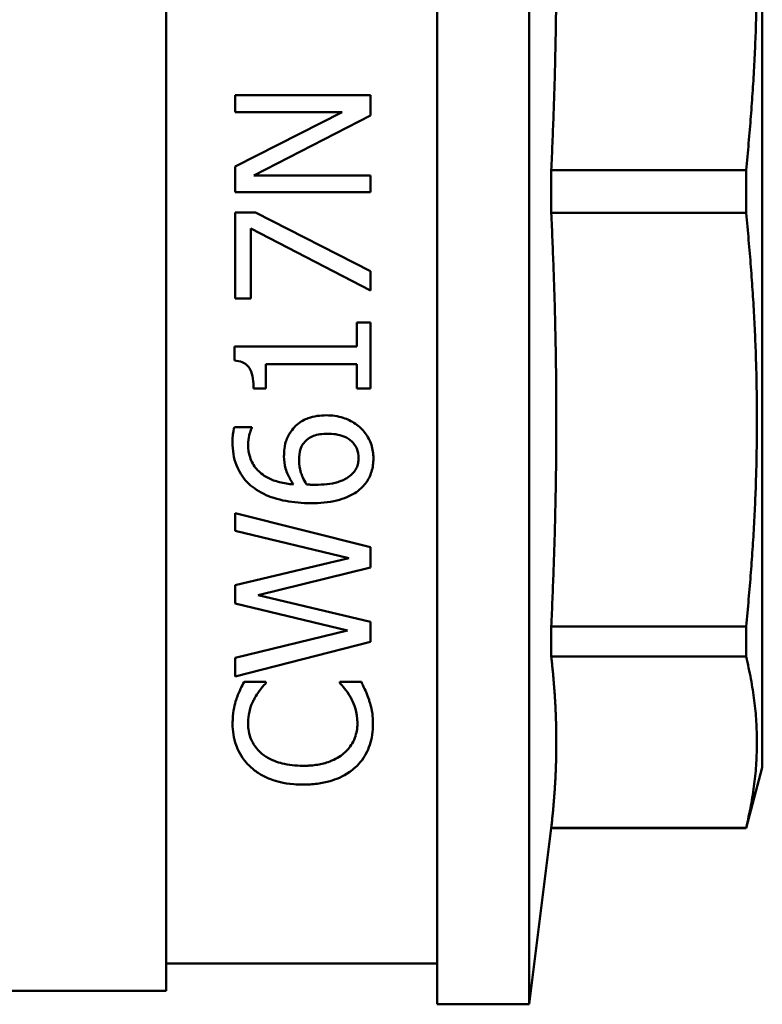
# Model space of a CAD drawing. Header units: millimetres. Extents: x 37 to 189, y 82 to 248.
# Tile 20 of 27: x 71 to 85, y 195 to 214. Entities that reach past the tile are written whole.
import ezdxf

# ---------------------------------------------------------------- set-up
doc = ezdxf.new("R2010")
doc.units = ezdxf.units.MM
doc.layers.add('Видимый контур (ГОСТ)', color=7, linetype='Continuous', lineweight=50)

msp = doc.modelspace()

# ---------------------------------------------------------------- linework, layer by layer
at = {"layer": 'Видимый контур (ГОСТ)'}
for p, q in [((78.582, 225.362), (78.582, 195.362)), ((80.282, 225.362), (80.282, 195.362)), ((73.582, 225.112), (73.582, 195.612)), ((84.582, 199.731), (84.582, 220.992)), ((77.355, 212.141), (74.855, 212.141)), ((74.855, 211.831), (74.855, 212.141)), ((77.355, 212.141), (77.355, 211.768)), ((74.855, 211.831), (76.834, 211.831)), ((74.855, 210.824), (76.834, 211.831)), ((77.355, 211.768), (75.199, 210.662)), ((74.855, 210.352), (74.855, 210.824)), ((77.355, 210.662), (75.199, 210.662)), ((77.355, 210.662), (77.355, 210.352)), ((80.688, 210.755), (84.282, 210.755)), ((80.688, 210.755), (80.688, 209.968)), ((84.282, 210.755), (84.282, 209.968)), ((74.855, 210.352), (77.355, 210.352)), ((75.23, 209.975), (74.855, 209.975)), ((74.855, 208.389), (74.855, 209.975)), ((75.23, 209.975), (77.355, 208.893)), ((80.688, 209.968), (84.282, 209.968)), ((75.149, 209.679), (75.149, 208.389)), ((77.355, 208.536), (75.149, 209.679)), ((77.355, 208.893), (77.355, 208.536)), ((74.855, 208.389), (75.149, 208.389)), ((77.355, 207.945), (77.1, 207.945)), ((77.1, 207.501), (77.1, 207.945)), ((77.355, 207.945), (77.355, 206.725)), ((77.1, 207.501), (74.847, 207.501)), ((74.847, 207.242), (74.847, 207.501)), ((75.424, 207.179), (77.1, 207.179)), ((75.424, 207.179), (75.424, 206.725)), ((77.1, 206.725), (77.1, 207.179)), ((75.195, 206.725), (75.424, 206.725)), ((77.1, 206.725), (77.355, 206.725)), ((75.165, 206.016), (74.843, 206.016)), ((75.165, 206.016), (75.165, 206.002)), ((74.855, 204.426), (77.355, 203.798)), ((74.855, 204.1), (74.855, 204.426)), ((76.952, 203.599), (74.855, 204.1)), ((77.355, 203.798), (77.355, 203.425)), ((74.855, 203.097), (76.952, 203.599)), ((77.355, 203.425), (75.28, 202.916)), ((74.855, 202.758), (74.855, 203.097)), ((75.28, 202.916), (77.355, 202.422)), ((76.927, 202.26), (74.855, 202.758)), ((77.355, 202.422), (77.355, 202.053)), ((80.688, 202.336), (84.282, 202.336)), ((80.688, 202.336), (80.688, 201.78)), ((84.282, 202.336), (84.282, 201.78)), ((74.855, 201.758), (76.927, 202.26)), ((77.355, 202.053), (74.855, 201.415)), ((74.855, 201.415), (74.855, 201.758)), ((80.688, 201.78), (84.282, 201.78)), ((75.422, 201.314), (75.021, 201.314)), ((75.422, 201.314), (75.422, 201.288)), ((77.185, 201.314), (76.788, 201.314)), ((76.788, 201.29), (76.788, 201.314)), ((84.582, 199.731), (84.282, 198.612)), ((80.688, 198.612), (80.282, 195.362)), ((80.688, 198.618), (84.282, 198.618)), ((80.688, 198.618), (80.688, 198.612)), ((80.688, 198.612), (84.282, 198.612)), ((84.282, 198.618), (84.282, 198.612)), ((78.582, 196.112), (73.582, 196.112)), ((73.582, 195.612), (68.582, 195.612)), ((80.282, 195.362), (78.582, 195.362))]:
    msp.add_line(p, q, dxfattribs=at)
for points, weights in [([(84.282, 210.755), (84.671, 214.571), (84.282, 218.387)], [1, 1.06818181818, 1]), ([(80.688, 210.755), (80.782, 212.726), (80.782, 214.571)], [1.04297562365, 1.03852376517, 1]), ([(80.782, 206.152), (80.782, 207.997), (80.688, 209.968)], [1, 1.03852376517, 1.04297562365]), ([(84.282, 202.336), (84.671, 206.152), (84.282, 209.968)], [1, 1.06818181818, 1]), ([(80.688, 202.336), (80.782, 204.307), (80.782, 206.152)], [1.04297562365, 1.03852376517, 1]), ([(80.782, 200.199), (80.782, 200.963), (80.688, 201.78)], [1, 1.03852376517, 1.04297562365]), ([(84.282, 198.618), (84.671, 200.199), (84.282, 201.78)], [1, 1.06818181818, 1]), ([(80.688, 198.618), (80.782, 199.435), (80.782, 200.199)], [1.04297562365, 1.03852376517, 1])]:
    msp.add_rational_spline(points, weights, degree=2, dxfattribs=at)
for points, knots in [([(74.847, 207.242), (74.894, 207.238), (74.943, 207.229), (75.02, 207.2), (75.049, 207.183), (75.102, 207.138), (75.12, 207.111), (75.161, 207.028), (75.175, 206.967), (75.192, 206.85), (75.195, 206.786), (75.195, 206.725)], [-0.07034725, -0.07034725, -0.07034725, -0.07034725, -0.05667967, -0.05667967, -0.04695071, -0.04695071, -0.03657647, -0.03657647, -0.01887525, -0.01887525, 0, 0, 0, 0]), ([(76.545, 206.233), (76.429, 206.233), (76.312, 206.218), (76.139, 206.156), (76.066, 206.12), (75.963, 206.03), (75.933, 205.997), (75.906, 205.961)], [-0.08790198, -0.08790198, -0.08790198, -0.08790198, -0.04175753, -0.04175753, -0.01380255, -0.01380255, 0, 0, 0, 0]), ([(77.173, 205.998), (77.112, 206.057), (77.041, 206.105), (76.899, 206.173), (76.811, 206.206), (76.644, 206.23), (76.594, 206.233), (76.545, 206.233)], [-0.09382464, -0.09382464, -0.09382464, -0.09382464, -0.05062498, -0.05062498, -0.01496488, -0.01496488, 0, 0, 0, 0]), ([(74.843, 206.016), (74.834, 205.989), (74.815, 205.923), (74.809, 205.775), (74.808, 205.754), (74.808, 205.733)], [-0.04680084, -0.04680084, -0.04680084, -0.04680084, -0.00674281, -0.00674281, 0, 0, 0, 0]), ([(75.098, 205.688), (75.098, 205.826), (75.13, 205.915), (75.151, 205.973), (75.158, 205.988), (75.165, 206.002)], [-0.01956501, -0.01956501, -0.01956501, -0.01956501, -0.00482398, -0.00482398, 0, 0, 0, 0]), ([(75.906, 205.961), (75.864, 205.904), (75.826, 205.842), (75.793, 205.752), (75.772, 205.691), (75.76, 205.55), (75.758, 205.513), (75.758, 205.477)], [-0.1388838, -0.1388838, -0.1388838, -0.1388838, -0.0448703, -0.0448703, -0.011517, -0.011517, 0, 0, 0, 0]), ([(77.408, 205.439), (77.408, 205.524), (77.396, 205.608), (77.344, 205.767), (77.305, 205.839), (77.23, 205.938), (77.203, 205.969), (77.173, 205.998)], [-0.0653557, -0.0653557, -0.0653557, -0.0653557, -0.03833534, -0.03833534, -0.01284132, -0.01284132, 0, 0, 0, 0]), ([(74.808, 205.733), (74.808, 205.589), (74.829, 205.446), (74.922, 205.207), (74.986, 205.098), (75.118, 204.959), (75.163, 204.92), (75.211, 204.886)], [-0.1127008, -0.1127008, -0.1127008, -0.1127008, -0.0598753, -0.0598753, -0.0184738, -0.0184738, 0, 0, 0, 0]), ([(76.123, 205.722), (76.147, 205.751), (76.173, 205.777), (76.24, 205.826), (76.274, 205.842), (76.377, 205.882), (76.467, 205.893), (76.559, 205.893)], [-0.04504815, -0.04504815, -0.04504815, -0.04504815, -0.03702858, -0.03702858, -0.02754729, -0.02754729, 0, 0, 0, 0]), ([(76.559, 205.893), (76.66, 205.893), (76.769, 205.881), (76.93, 205.817), (76.975, 205.784), (77.047, 205.714), (77.078, 205.671), (77.124, 205.564), (77.134, 205.503), (77.134, 205.441)], [-0.07081785, -0.07081785, -0.07081785, -0.07081785, -0.05077524, -0.05077524, -0.03654331, -0.03654331, -0.0197581, -0.0197581, 0, 0, 0, 0]), ([(75.933, 204.957), (75.846, 204.964), (75.759, 204.978), (75.602, 205.018), (75.531, 205.044), (75.363, 205.13), (75.298, 205.19), (75.197, 205.306), (75.156, 205.379), (75.108, 205.534), (75.098, 205.611), (75.098, 205.688)], [-0.1019925, -0.1019925, -0.1019925, -0.1019925, -0.0862203, -0.0862203, -0.072473, -0.072473, -0.0514431, -0.0514431, -0.0244345, -0.0244345, 0, 0, 0, 0]), ([(76.036, 205.402), (76.036, 205.488), (76.049, 205.557), (76.07, 205.639), (76.092, 205.683), (76.123, 205.722)], [-0.02705302, -0.02705302, -0.02705302, -0.02705302, -0.01560828, -0.01560828, 0, 0, 0, 0]), ([(75.758, 205.477), (75.758, 205.401), (75.767, 205.325), (75.811, 205.172), (75.845, 205.102), (75.892, 205.018), (75.912, 204.987), (75.933, 204.957)], [-0.04782866, -0.04782866, -0.04782866, -0.04782866, -0.03043486, -0.03043486, -0.01163155, -0.01163155, 0, 0, 0, 0]), ([(76.174, 204.957), (76.115, 205.051), (76.087, 205.126), (76.048, 205.248), (76.036, 205.324), (76.036, 205.402)], [-0.04095098, -0.04095098, -0.04095098, -0.04095098, -0.02483582, -0.02483582, 0, 0, 0, 0]), ([(77.134, 205.441), (77.134, 205.41), (77.131, 205.379), (77.118, 205.319), (77.109, 205.288), (77.072, 205.211), (77.035, 205.167), (76.992, 205.129)], [-0.03705795, -0.03705795, -0.03705795, -0.03705795, -0.02712999, -0.02712999, -0.01765398, -0.01765398, 0, 0, 0, 0]), ([(77.181, 204.888), (77.241, 204.944), (77.29, 205.007), (77.364, 205.152), (77.387, 205.23), (77.405, 205.354), (77.408, 205.396), (77.408, 205.439)], [-0.06540481, -0.06540481, -0.06540481, -0.06540481, -0.03976785, -0.03976785, -0.01358914, -0.01358914, 0, 0, 0, 0]), ([(76.992, 205.129), (76.962, 205.101), (76.927, 205.078), (76.836, 205.03), (76.78, 205.011), (76.629, 204.963), (76.478, 204.951), (76.332, 204.951)], [-0.06224882, -0.06224882, -0.06224882, -0.06224882, -0.05484909, -0.05484909, -0.04398212, -0.04398212, 0, 0, 0, 0]), ([(75.211, 204.886), (75.32, 204.808), (75.441, 204.749), (75.713, 204.661), (75.867, 204.635), (76.096, 204.615), (76.177, 204.612), (76.257, 204.612)], [-0.1102831, -0.1102831, -0.1102831, -0.1102831, -0.0692103, -0.0692103, -0.0240273, -0.0240273, 0, 0, 0, 0]), ([(76.332, 204.951), (76.283, 204.951), (76.254, 204.952), (76.221, 204.954), (76.197, 204.955), (76.174, 204.957)], [-0.009828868, -0.009828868, -0.009828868, -0.009828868, -0.00709691, -0.00709691, 0, 0, 0, 0]), ([(76.257, 204.612), (76.414, 204.612), (76.581, 204.624), (76.866, 204.694), (76.977, 204.742), (77.105, 204.823), (77.145, 204.853), (77.181, 204.888)], [-0.08212752, -0.08212752, -0.08212752, -0.08212752, -0.04650372, -0.04650372, -0.015499, -0.015499, 0, 0, 0, 0]), ([(75.021, 201.314), (74.982, 201.241), (74.932, 201.142), (74.887, 201.016), (74.881, 200.999), (74.875, 200.982)], [-0.05088046, -0.05088046, -0.05088046, -0.05088046, -0.00700803, -0.00700803, 0, 0, 0, 0]), ([(75.213, 201.006), (75.244, 201.062), (75.29, 201.137), (75.403, 201.267), (75.413, 201.277), (75.422, 201.288)], [-0.06016387, -0.06016387, -0.06016387, -0.06016387, -0.00489307, -0.00489307, 0, 0, 0, 0]), ([(76.788, 201.29), (76.811, 201.266), (76.88, 201.197), (76.966, 201.062), (76.977, 201.043), (76.988, 201.024)], [-0.05890913, -0.05890913, -0.05890913, -0.05890913, -0.00800694, -0.00800694, 0, 0, 0, 0]), ([(77.327, 200.982), (77.291, 201.095), (77.261, 201.152), (77.201, 201.279), (77.193, 201.296), (77.185, 201.314)], [-0.05178807, -0.05178807, -0.05178807, -0.05178807, -0.00722908, -0.00722908, 0, 0, 0, 0]), ([(75.094, 200.54), (75.094, 200.625), (75.102, 200.772), (75.192, 200.965), (75.202, 200.985), (75.213, 201.006)], [-0.08044457, -0.08044457, -0.08044457, -0.08044457, -0.00876941, -0.00876941, 0, 0, 0, 0]), ([(76.988, 201.024), (77.03, 200.949), (77.093, 200.817), (77.111, 200.598), (77.112, 200.569), (77.112, 200.54)], [-0.0888687, -0.0888687, -0.0888687, -0.0888687, -0.011665, -0.011665, 0, 0, 0, 0]), ([(74.875, 200.982), (74.851, 200.903), (74.82, 200.782), (74.811, 200.593), (74.81, 200.567), (74.81, 200.542)], [-0.07665869, -0.07665869, -0.07665869, -0.07665869, -0.01023075, -0.01023075, 0, 0, 0, 0]), ([(77.399, 200.536), (77.399, 200.684), (77.386, 200.784), (77.341, 200.936), (77.334, 200.959), (77.327, 200.982)], [-0.06147612, -0.06147612, -0.06147612, -0.06147612, -0.00916515, -0.00916515, 0, 0, 0, 0]), ([(74.81, 200.542), (74.81, 200.405), (74.83, 200.271), (74.904, 200.062), (74.959, 199.941), (75.093, 199.788), (75.123, 199.758), (75.155, 199.73)], [-0.1748916, -0.1748916, -0.1748916, -0.1748916, -0.0777697, -0.0777697, -0.0158393, -0.0158393, 0, 0, 0, 0]), ([(75.351, 199.987), (75.279, 200.049), (75.223, 200.118), (75.155, 200.243), (75.115, 200.327), (75.096, 200.475), (75.094, 200.508), (75.094, 200.54)], [-0.1346857, -0.1346857, -0.1346857, -0.1346857, -0.0609318, -0.0609318, -0.0131899, -0.0131899, 0, 0, 0, 0]), ([(77.112, 200.54), (77.112, 200.452), (77.097, 200.366), (77.026, 200.176), (76.972, 200.105), (76.909, 200.037), (76.887, 200.016), (76.863, 199.995)], [-0.05268331, -0.05268331, -0.05268331, -0.05268331, -0.03454674, -0.03454674, -0.01138039, -0.01138039, 0, 0, 0, 0]), ([(77.071, 199.732), (77.167, 199.819), (77.239, 199.918), (77.339, 200.127), (77.376, 200.248), (77.397, 200.438), (77.399, 200.487), (77.399, 200.536)], [-0.1406589, -0.1406589, -0.1406589, -0.1406589, -0.0788362, -0.0788362, -0.0199135, -0.0199135, 0, 0, 0, 0]), ([(76.107, 199.764), (75.975, 199.764), (75.846, 199.777), (75.641, 199.83), (75.533, 199.866), (75.403, 199.947), (75.376, 199.966), (75.351, 199.987)], [-0.1141995, -0.1141995, -0.1141995, -0.1141995, -0.052378, -0.052378, -0.0115126, -0.0115126, 0, 0, 0, 0]), ([(76.863, 199.995), (76.789, 199.933), (76.702, 199.883), (76.524, 199.815), (76.452, 199.796), (76.335, 199.777), (76.292, 199.772), (76.225, 199.767), (76.202, 199.766), (76.155, 199.765), (76.131, 199.764), (76.107, 199.764)], [-0.07980781, -0.07980781, -0.07980781, -0.07980781, -0.05018523, -0.05018523, -0.02729023, -0.02729023, -0.01414188, -0.01414188, -0.00719577, -0.00719577, 0, 0, 0, 0]), ([(75.155, 199.73), (75.206, 199.684), (75.263, 199.642), (75.388, 199.568), (75.454, 199.537), (75.612, 199.478), (75.744, 199.439), (75.996, 199.42), (76.051, 199.418), (76.107, 199.418)], [-0.1747843, -0.1747843, -0.1747843, -0.1747843, -0.1245095, -0.1245095, -0.0759765, -0.0759765, -0.0166524, -0.0166524, 0, 0, 0, 0]), ([(76.107, 199.418), (76.196, 199.418), (76.285, 199.423), (76.454, 199.444), (76.533, 199.46), (76.71, 199.511), (76.844, 199.561), (77.008, 199.677), (77.041, 199.704), (77.071, 199.732)], [-0.1589666, -0.1589666, -0.1589666, -0.1589666, -0.1135041, -0.1135041, -0.0711132, -0.0711132, -0.0153594, -0.0153594, 0, 0, 0, 0])]:
    msp.add_open_spline(points, degree=3, knots=knots, dxfattribs=at)

doc.saveas('drawing.dxf')
